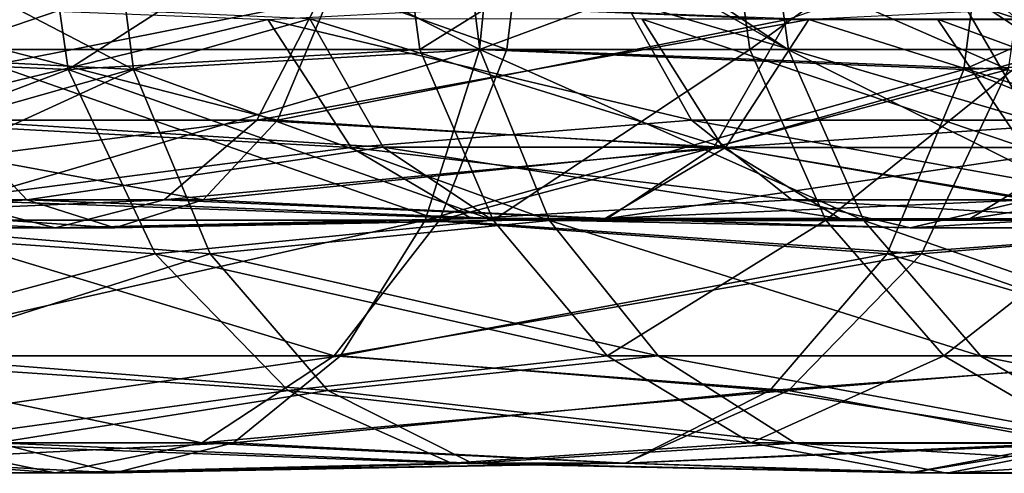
# Model space of a CAD drawing. Header units: millimetres. Extents: x -682 to 137, y -14 to 967.
# Tile 118 of 256: x -497.59 to -485.54, y -7.51 to -1.95. Entities that reach past the tile are written whole.
import ezdxf

# ---------------------------------------------------------------- set-up
doc = ezdxf.new("R2010")
doc.units = ezdxf.units.MM
doc.header["$LTSCALE"] = 65.185185
for name, color, linetype in [('4478', 7, 'CONTINUOUS'), ('4479', 7, 'CONTINUOUS'), ('4482', 7, 'CONTINUOUS'), ('4483', 7, 'CONTINUOUS'), ('4486', 7, 'CONTINUOUS'), ('4487', 7, 'CONTINUOUS'), ('4490', 7, 'CONTINUOUS'), ('4491', 7, 'CONTINUOUS')]:
    doc.layers.add(name, color=color, linetype=linetype)

msp = doc.modelspace()

# ---------------------------------------------------------------- linework, layer by layer
at = {"layer": '4478', "color": 7, "linetype": 'CONTINUOUS', "true_color": 0x191919}
for points in [[(-501.122, 0, -50.357), (-496.525, 0, -54.542), (-496.198, -2.565, -54.229), (-501.122, 0, -50.357)], [(-500.892, -2.319, -50.071), (-501.122, 0, -50.357), (-496.198, -2.565, -54.229), (-500.892, -2.319, -50.071)], [(-491.731, 0, -38.656), (-498.323, 0, -33.964), (-498.519, -2.319, -34.274), (-491.731, 0, -38.656)], [(-491.731, 0, -38.656), (-498.519, -2.319, -34.274), (-491.961, -2.319, -38.942), (-491.731, 0, -38.656)], [(-485.703, 0, -44.154), (-491.731, 0, -38.656), (-491.961, -2.319, -38.942), (-485.703, 0, -44.154)], [(-485.703, 0, -44.154), (-491.961, -2.319, -38.942), (-486.03, -2.565, -44.468), (-485.703, 0, -44.154)], [(-500.225, -4.411, -49.24), (-500.892, -2.319, -50.071), (-496.198, -2.565, -54.229), (-500.225, -4.411, -49.24)], [(-498.519, -2.319, -34.274), (-499.09, -4.411, -35.174), (-491.961, -2.319, -38.942), (-498.519, -2.319, -34.274)], [(-491.961, -2.319, -38.942), (-499.09, -4.411, -35.174), (-492.627, -4.411, -39.773), (-491.961, -2.319, -38.942)], [(-491.961, -2.319, -38.942), (-492.627, -4.411, -39.773), (-486.03, -2.565, -44.468), (-491.961, -2.319, -38.942)], [(-495.259, -4.821, -53.327), (-500.225, -4.411, -49.24), (-496.198, -2.565, -54.229), (-495.259, -4.821, -53.327)], [(-486.03, -2.565, -44.468), (-492.627, -4.411, -39.773), (-486.969, -4.821, -45.369), (-486.03, -2.565, -44.468)], [(-499.187, -6.071, -47.946), (-500.225, -4.411, -49.24), (-495.259, -4.821, -53.327), (-499.187, -6.071, -47.946)], [(-499.09, -4.411, -35.174), (-499.98, -6.071, -36.575), (-492.627, -4.411, -39.773), (-499.09, -4.411, -35.174)], [(-492.627, -4.411, -39.773), (-499.98, -6.071, -36.575), (-493.666, -6.071, -41.068), (-492.627, -4.411, -39.773)], [(-492.627, -4.411, -39.773), (-493.666, -6.071, -41.068), (-486.969, -4.821, -45.369), (-492.627, -4.411, -39.773)], [(-493.819, -6.495, -51.945), (-499.187, -6.071, -47.946), (-495.259, -4.821, -53.327), (-493.819, -6.495, -51.945)], [(-486.969, -4.821, -45.369), (-493.666, -6.071, -41.068), (-488.409, -6.495, -46.751), (-486.969, -4.821, -45.369)], [(-499.98, -6.071, -36.575), (-501.101, -7.137, -38.341), (-493.666, -6.071, -41.068), (-499.98, -6.071, -36.575)], [(-493.666, -6.071, -41.068), (-501.101, -7.137, -38.341), (-494.975, -7.137, -42.699), (-493.666, -6.071, -41.068)], [(-497.878, -7.137, -46.315), (-499.187, -6.071, -47.946), (-493.819, -6.495, -51.945), (-497.878, -7.137, -46.315)], [(-493.666, -6.071, -41.068), (-494.975, -7.137, -42.699), (-488.409, -6.495, -46.751), (-493.666, -6.071, -41.068)], [(-492.054, -7.386, -50.25), (-497.878, -7.137, -46.315), (-493.819, -6.495, -51.945), (-492.054, -7.386, -50.25)], [(-488.409, -6.495, -46.751), (-494.975, -7.137, -42.699), (-490.175, -7.386, -48.446), (-488.409, -6.495, -46.751)], [(-502.343, -7.504, -40.298), (-503.586, -7.137, -42.255), (-496.426, -7.504, -44.507), (-502.343, -7.504, -40.298)], [(-496.426, -7.504, -44.507), (-503.586, -7.137, -42.255), (-497.878, -7.137, -46.315), (-496.426, -7.504, -44.507)], [(-501.101, -7.137, -38.341), (-502.343, -7.504, -40.298), (-494.975, -7.137, -42.699), (-501.101, -7.137, -38.341)], [(-494.975, -7.137, -42.699), (-502.343, -7.504, -40.298), (-496.426, -7.504, -44.507), (-494.975, -7.137, -42.699)], [(-496.426, -7.504, -44.507), (-497.878, -7.137, -46.315), (-492.054, -7.386, -50.25), (-496.426, -7.504, -44.507)], [(-494.975, -7.137, -42.699), (-496.426, -7.504, -44.507), (-490.175, -7.386, -48.446), (-494.975, -7.137, -42.699)], [(-490.175, -7.386, -48.446), (-496.426, -7.504, -44.507), (-492.054, -7.386, -50.25), (-490.175, -7.386, -48.446)]]:
    msp.add_3dface(points, dxfattribs=at)
at = {"layer": '4479', "color": 7, "linetype": 'CONTINUOUS', "true_color": 0x191919}
for points in [[(-500.637, -3.184, -37.611), (-500.114, -1.723, -36.787), (-494.434, -3.184, -42.024), (-500.637, -3.184, -37.611)], [(-494.434, -3.184, -42.024), (-500.114, -1.723, -36.787), (-493.823, -1.723, -41.264), (-494.434, -3.184, -42.024)], [(-499.029, -1.723, -47.75), (-498.419, -3.184, -46.989), (-494.042, -1.943, -52.159), (-499.029, -1.723, -47.75)], [(-494.434, -3.184, -42.024), (-493.823, -1.723, -41.264), (-488.189, -1.952, -46.54), (-494.434, -3.184, -42.024)], [(-494.042, -1.943, -52.159), (-498.419, -3.184, -46.989), (-493.143, -3.513, -51.295), (-494.042, -1.943, -52.159)], [(-489.091, -3.52, -47.406), (-494.434, -3.184, -42.024), (-488.189, -1.952, -46.54), (-489.091, -3.52, -47.406)], [(-498.419, -3.184, -46.989), (-503.266, -4.16, -41.752), (-497.505, -4.16, -45.85), (-498.419, -3.184, -46.989)], [(-501.42, -4.16, -38.844), (-500.637, -3.184, -37.611), (-495.348, -4.16, -43.163), (-501.42, -4.16, -38.844)], [(-495.348, -4.16, -43.163), (-500.637, -3.184, -37.611), (-494.434, -3.184, -42.024), (-495.348, -4.16, -43.163)], [(-498.419, -3.184, -46.989), (-497.505, -4.16, -45.85), (-493.143, -3.513, -51.295), (-498.419, -3.184, -46.989)], [(-495.348, -4.16, -43.163), (-494.434, -3.184, -42.024), (-489.091, -3.52, -47.406), (-495.348, -4.16, -43.163)], [(-493.143, -3.513, -51.295), (-497.505, -4.16, -45.85), (-491.841, -4.386, -50.046), (-493.143, -3.513, -51.295)], [(-490.395, -4.388, -48.657), (-495.348, -4.16, -43.163), (-489.091, -3.52, -47.406), (-490.395, -4.388, -48.657)], [(-503.266, -4.16, -41.752), (-502.343, -4.503, -40.298), (-497.505, -4.16, -45.85), (-503.266, -4.16, -41.752)], [(-502.343, -4.503, -40.298), (-501.42, -4.16, -38.844), (-496.426, -4.503, -44.507), (-502.343, -4.503, -40.298)], [(-497.505, -4.16, -45.85), (-502.343, -4.503, -40.298), (-496.426, -4.503, -44.507), (-497.505, -4.16, -45.85)], [(-496.426, -4.503, -44.507), (-501.42, -4.16, -38.844), (-495.348, -4.16, -43.163), (-496.426, -4.503, -44.507)], [(-497.505, -4.16, -45.85), (-496.426, -4.503, -44.507), (-491.841, -4.386, -50.046), (-497.505, -4.16, -45.85)], [(-496.426, -4.503, -44.507), (-495.348, -4.16, -43.163), (-490.395, -4.388, -48.657), (-496.426, -4.503, -44.507)], [(-491.841, -4.386, -50.046), (-496.426, -4.503, -44.507), (-490.395, -4.388, -48.657), (-491.841, -4.386, -50.046)]]:
    msp.add_3dface(points, dxfattribs=at)
at = {"layer": '4482', "color": 7, "linetype": 'CONTINUOUS', "true_color": 0x191919}
for points in [[(-496.198, -2.565, -54.229), (-496.525, 0, -54.542), (-491.958, -2.32, -59.383), (-496.198, -2.565, -54.229)], [(-496.525, 0, -54.542), (-492.252, 0, -59.602), (-491.958, -2.32, -59.383), (-496.525, 0, -54.542)], [(-492.252, 0, -59.602), (-491.683, 0, -60.38), (-488.178, -2.321, -65.114), (-492.252, 0, -59.602)], [(-491.958, -2.32, -59.383), (-492.252, 0, -59.602), (-488.178, -2.321, -65.114), (-491.958, -2.32, -59.383)], [(-491.683, 0, -60.38), (-488.495, 0, -65.299), (-488.178, -2.321, -65.114), (-491.683, 0, -60.38)], [(-488.495, 0, -65.299), (-487.529, 0, -67.017), (-484.975, -2.319, -71.35), (-488.495, 0, -65.299)], [(-488.178, -2.321, -65.114), (-488.495, 0, -65.299), (-484.975, -2.319, -71.35), (-488.178, -2.321, -65.114)], [(-487.529, 0, -67.017), (-485.31, 0, -71.501), (-484.975, -2.319, -71.35), (-487.529, 0, -67.017)], [(-485.703, 0, -44.154), (-486.03, -2.565, -44.468), (-480.229, 0, -50.622), (-485.703, 0, -44.154)], [(-480.229, 0, -50.622), (-486.03, -2.565, -44.468), (-480.523, -2.32, -50.842), (-480.229, 0, -50.622)], [(-491.104, -4.412, -58.745), (-496.198, -2.565, -54.229), (-491.958, -2.32, -59.383), (-491.104, -4.412, -58.745)], [(-491.104, -4.412, -58.745), (-491.958, -2.32, -59.383), (-487.257, -4.415, -64.576), (-491.104, -4.412, -58.745)], [(-487.257, -4.415, -64.576), (-491.958, -2.32, -59.383), (-488.178, -2.321, -65.114), (-487.257, -4.415, -64.576)], [(-484.003, -4.411, -70.913), (-488.178, -2.321, -65.114), (-484.975, -2.319, -71.35), (-484.003, -4.411, -70.913)], [(-487.257, -4.415, -64.576), (-488.178, -2.321, -65.114), (-484.003, -4.411, -70.913), (-487.257, -4.415, -64.576)], [(-480.523, -2.32, -50.842), (-486.03, -2.565, -44.468), (-481.377, -4.412, -51.48), (-480.523, -2.32, -50.842)], [(-495.259, -4.821, -53.327), (-496.198, -2.565, -54.229), (-491.104, -4.412, -58.745), (-495.259, -4.821, -53.327)], [(-486.03, -2.565, -44.468), (-486.969, -4.821, -45.369), (-481.377, -4.412, -51.48), (-486.03, -2.565, -44.468)], [(-489.774, -6.073, -57.752), (-495.259, -4.821, -53.327), (-491.104, -4.412, -58.745), (-489.774, -6.073, -57.752)], [(-489.774, -6.073, -57.752), (-491.104, -4.412, -58.745), (-485.823, -6.076, -63.739), (-489.774, -6.073, -57.752)], [(-485.823, -6.076, -63.739), (-491.104, -4.412, -58.745), (-487.257, -4.415, -64.576), (-485.823, -6.076, -63.739)], [(-482.489, -6.071, -70.233), (-487.257, -4.415, -64.576), (-484.003, -4.411, -70.913), (-482.489, -6.071, -70.233)], [(-485.823, -6.076, -63.739), (-487.257, -4.415, -64.576), (-482.489, -6.071, -70.233), (-485.823, -6.076, -63.739)], [(-481.377, -4.412, -51.48), (-486.969, -4.821, -45.369), (-482.707, -6.073, -52.473), (-481.377, -4.412, -51.48)], [(-493.819, -6.495, -51.945), (-495.259, -4.821, -53.327), (-489.774, -6.073, -57.752), (-493.819, -6.495, -51.945)], [(-486.969, -4.821, -45.369), (-488.409, -6.495, -46.751), (-482.707, -6.073, -52.473), (-486.969, -4.821, -45.369)], [(-488.098, -7.14, -56.5), (-493.819, -6.495, -51.945), (-489.774, -6.073, -57.752), (-488.098, -7.14, -56.5)], [(-488.098, -7.14, -56.5), (-489.774, -6.073, -57.752), (-484.016, -7.143, -62.684), (-488.098, -7.14, -56.5)], [(-484.016, -7.143, -62.684), (-489.774, -6.073, -57.752), (-485.823, -6.076, -63.739), (-484.016, -7.143, -62.684)], [(-482.707, -6.073, -52.473), (-488.409, -6.495, -46.751), (-484.383, -7.14, -53.725), (-482.707, -6.073, -52.473)], [(-480.582, -7.137, -69.376), (-485.823, -6.076, -63.739), (-482.489, -6.071, -70.233), (-480.582, -7.137, -69.376)], [(-484.016, -7.143, -62.684), (-485.823, -6.076, -63.739), (-480.582, -7.137, -69.376), (-484.016, -7.143, -62.684)], [(-492.054, -7.386, -50.25), (-493.819, -6.495, -51.945), (-488.098, -7.14, -56.5), (-492.054, -7.386, -50.25)], [(-488.409, -6.495, -46.751), (-490.175, -7.386, -48.446), (-484.383, -7.14, -53.725), (-488.409, -6.495, -46.751)], [(-486.24, -7.507, -55.112), (-492.054, -7.386, -50.25), (-488.098, -7.14, -56.5), (-486.24, -7.507, -55.112)], [(-484.383, -7.14, -53.725), (-490.175, -7.386, -48.446), (-486.24, -7.507, -55.112), (-484.383, -7.14, -53.725)], [(-486.24, -7.507, -55.112), (-488.098, -7.14, -56.5), (-482.013, -7.511, -61.515), (-486.24, -7.507, -55.112)], [(-482.013, -7.511, -61.515), (-488.098, -7.14, -56.5), (-484.016, -7.143, -62.684), (-482.013, -7.511, -61.515)], [(-484.383, -7.14, -53.725), (-486.24, -7.507, -55.112), (-480.011, -7.143, -60.346), (-484.383, -7.14, -53.725)], [(-480.011, -7.143, -60.346), (-486.24, -7.507, -55.112), (-482.013, -7.511, -61.515), (-480.011, -7.143, -60.346)], [(-490.175, -7.386, -48.446), (-492.054, -7.386, -50.25), (-486.24, -7.507, -55.112), (-490.175, -7.386, -48.446)]]:
    msp.add_3dface(points, dxfattribs=at)
at = {"layer": '4483', "color": 7, "linetype": 'CONTINUOUS', "true_color": 0x191919}
for points in [[(-483.533, -1.954, -51.969), (-488.189, -1.952, -46.54), (-482.633, 0, -52.418), (-483.533, -1.954, -51.969)], [(-494.042, -1.943, -52.159), (-493.143, -3.513, -51.295), (-488.982, -3.516, -56.151), (-494.042, -1.943, -52.159)], [(-489.971, -1.945, -56.911), (-494.042, -1.943, -52.159), (-488.982, -3.516, -56.151), (-489.971, -1.945, -56.911)], [(-486.355, -1.946, -62.172), (-489.971, -1.945, -56.911), (-485.293, -3.518, -61.517), (-486.355, -1.946, -62.172)], [(-485.293, -3.518, -61.517), (-489.971, -1.945, -56.911), (-488.982, -3.516, -56.151), (-485.293, -3.518, -61.517)], [(-489.091, -3.52, -47.406), (-488.189, -1.952, -46.54), (-483.533, -1.954, -51.969), (-489.091, -3.52, -47.406)], [(-484.525, -3.522, -52.73), (-489.091, -3.52, -47.406), (-483.533, -1.954, -51.969), (-484.525, -3.522, -52.73)], [(-483.221, -1.945, -67.854), (-486.355, -1.946, -62.172), (-482.102, -3.516, -67.304), (-483.221, -1.945, -67.854)], [(-482.102, -3.516, -67.304), (-486.355, -1.946, -62.172), (-485.293, -3.518, -61.517), (-482.102, -3.516, -67.304)], [(-493.143, -3.513, -51.295), (-491.841, -4.386, -50.046), (-487.549, -4.389, -55.052), (-493.143, -3.513, -51.295)], [(-488.982, -3.516, -56.151), (-493.143, -3.513, -51.295), (-487.549, -4.389, -55.052), (-488.982, -3.516, -56.151)], [(-490.395, -4.388, -48.657), (-489.091, -3.52, -47.406), (-484.525, -3.522, -52.73), (-490.395, -4.388, -48.657)], [(-485.959, -4.392, -53.831), (-490.395, -4.388, -48.657), (-484.525, -3.522, -52.73), (-485.959, -4.392, -53.831)], [(-485.293, -3.518, -61.517), (-488.982, -3.516, -56.151), (-483.756, -4.392, -60.568), (-485.293, -3.518, -61.517)], [(-483.756, -4.392, -60.568), (-488.982, -3.516, -56.151), (-487.549, -4.389, -55.052), (-483.756, -4.392, -60.568)], [(-480.51, -3.525, -58.565), (-485.959, -4.392, -53.831), (-484.525, -3.522, -52.73), (-480.51, -3.525, -58.565)], [(-482.049, -4.394, -59.515), (-485.959, -4.392, -53.831), (-480.51, -3.525, -58.565), (-482.049, -4.394, -59.515)], [(-491.841, -4.386, -50.046), (-490.395, -4.388, -48.657), (-485.959, -4.392, -53.831), (-491.841, -4.386, -50.046)], [(-487.549, -4.389, -55.052), (-491.841, -4.386, -50.046), (-485.959, -4.392, -53.831), (-487.549, -4.389, -55.052)], [(-483.756, -4.392, -60.568), (-487.549, -4.389, -55.052), (-482.049, -4.394, -59.515), (-483.756, -4.392, -60.568)], [(-482.049, -4.394, -59.515), (-487.549, -4.389, -55.052), (-485.959, -4.392, -53.831), (-482.049, -4.394, -59.515)]]:
    msp.add_3dface(points, dxfattribs=at)
at = {"layer": '4486', "color": 7, "linetype": 'CONTINUOUS', "true_color": 0x191919}
for points in [[(-493.003, 0, -139.964), (-497.367, 0, -146.434), (-496.998, -2.565, -146.695), (-493.003, 0, -139.964)], [(-492.694, -2.319, -140.162), (-493.003, 0, -139.964), (-496.998, -2.565, -146.695), (-492.694, -2.319, -140.162)], [(-488.974, 0, -133.258), (-493.003, 0, -139.964), (-492.694, -2.319, -140.162), (-488.974, 0, -133.258)], [(-488.653, -2.319, -133.438), (-488.974, 0, -133.258), (-492.694, -2.319, -140.162), (-488.653, -2.319, -133.438)], [(-485.457, 0, -126.404), (-488.974, 0, -133.258), (-488.653, -2.319, -133.438), (-485.457, 0, -126.404)], [(-485.124, -2.318, -126.559), (-485.457, 0, -126.404), (-488.653, -2.319, -133.438), (-485.124, -2.318, -126.559)], [(-491.797, -4.411, -140.737), (-492.694, -2.319, -140.162), (-496.998, -2.565, -146.695), (-491.797, -4.411, -140.737)], [(-491.797, -4.411, -140.737), (-488.653, -2.319, -133.438), (-492.694, -2.319, -140.162), (-491.797, -4.411, -140.737)], [(-487.723, -4.411, -133.958), (-488.653, -2.319, -133.438), (-491.797, -4.411, -140.737), (-487.723, -4.411, -133.958)], [(-487.723, -4.411, -133.958), (-485.124, -2.318, -126.559), (-488.653, -2.319, -133.438), (-487.723, -4.411, -133.958)], [(-484.158, -4.409, -127.007), (-485.124, -2.318, -126.559), (-487.723, -4.411, -133.958), (-484.158, -4.409, -127.007)], [(-495.934, -4.821, -147.447), (-491.797, -4.411, -140.737), (-496.998, -2.565, -146.695), (-495.934, -4.821, -147.447)], [(-485.487, -2.565, -154.83), (-481.578, -4.411, -147.287), (-486.551, -4.821, -154.079), (-485.487, -2.565, -154.83)], [(-490.4, -6.071, -141.633), (-491.797, -4.411, -140.737), (-495.934, -4.821, -147.447), (-490.4, -6.071, -141.633)], [(-490.4, -6.071, -141.633), (-487.723, -4.411, -133.958), (-491.797, -4.411, -140.737), (-490.4, -6.071, -141.633)], [(-486.275, -6.072, -134.769), (-487.723, -4.411, -133.958), (-490.4, -6.071, -141.633), (-486.275, -6.072, -134.769)], [(-486.275, -6.072, -134.769), (-484.158, -4.409, -127.007), (-487.723, -4.411, -133.958), (-486.275, -6.072, -134.769)], [(-481.578, -4.411, -147.287), (-482.975, -6.071, -146.392), (-486.551, -4.821, -154.079), (-481.578, -4.411, -147.287)], [(-482.653, -6.068, -127.706), (-484.158, -4.409, -127.007), (-486.275, -6.072, -134.769), (-482.653, -6.068, -127.706)], [(-494.305, -6.495, -148.598), (-490.4, -6.071, -141.633), (-495.934, -4.821, -147.447), (-494.305, -6.495, -148.598)], [(-486.551, -4.821, -154.079), (-482.975, -6.071, -146.392), (-488.18, -6.495, -152.927), (-486.551, -4.821, -154.079)], [(-488.639, -7.136, -142.761), (-490.4, -6.071, -141.633), (-494.305, -6.495, -148.598), (-488.639, -7.136, -142.761)], [(-488.639, -7.136, -142.761), (-486.275, -6.072, -134.769), (-490.4, -6.071, -141.633), (-488.639, -7.136, -142.761)], [(-484.45, -7.138, -135.791), (-486.275, -6.072, -134.769), (-488.639, -7.136, -142.761), (-484.45, -7.138, -135.791)], [(-482.975, -6.071, -146.392), (-484.736, -7.136, -145.263), (-488.18, -6.495, -152.927), (-482.975, -6.071, -146.392)], [(-484.45, -7.138, -135.791), (-482.653, -6.068, -127.706), (-486.275, -6.072, -134.769), (-484.45, -7.138, -135.791)], [(-492.306, -7.386, -150.011), (-488.639, -7.136, -142.761), (-494.305, -6.495, -148.598), (-492.306, -7.386, -150.011)], [(-488.18, -6.495, -152.927), (-484.736, -7.136, -145.263), (-490.179, -7.386, -151.514), (-488.18, -6.495, -152.927)], [(-486.687, -7.504, -144.012), (-488.639, -7.136, -142.761), (-492.306, -7.386, -150.011), (-486.687, -7.504, -144.012)], [(-484.736, -7.136, -145.263), (-486.687, -7.504, -144.012), (-490.179, -7.386, -151.514), (-484.736, -7.136, -145.263)], [(-486.687, -7.504, -144.012), (-484.45, -7.138, -135.791), (-488.639, -7.136, -142.761), (-486.687, -7.504, -144.012)], [(-484.736, -7.136, -145.263), (-482.427, -7.505, -136.924), (-486.687, -7.504, -144.012), (-484.736, -7.136, -145.263)], [(-482.427, -7.505, -136.924), (-484.45, -7.138, -135.791), (-486.687, -7.504, -144.012), (-482.427, -7.505, -136.924)], [(-490.179, -7.386, -151.514), (-486.687, -7.504, -144.012), (-492.306, -7.386, -150.011), (-490.179, -7.386, -151.514)]]:
    msp.add_3dface(points, dxfattribs=at)
at = {"layer": '4487', "color": 7, "linetype": 'CONTINUOUS', "true_color": 0x191919}
for points in [[(-490.188, -1.723, -141.768), (-489.367, -3.184, -142.295), (-494.553, -1.952, -148.423), (-490.188, -1.723, -141.768)], [(-486.056, -1.723, -134.892), (-485.205, -3.184, -135.369), (-490.188, -1.723, -141.768), (-486.056, -1.723, -134.892)], [(-490.188, -1.723, -141.768), (-485.205, -3.184, -135.369), (-489.367, -3.184, -142.295), (-490.188, -1.723, -141.768)], [(-484.008, -3.184, -145.73), (-483.186, -1.723, -146.256), (-487.931, -1.952, -153.103), (-484.008, -3.184, -145.73)], [(-482.425, -1.722, -127.811), (-481.54, -3.182, -128.222), (-486.056, -1.723, -134.892), (-482.425, -1.722, -127.811)], [(-486.056, -1.723, -134.892), (-481.54, -3.182, -128.222), (-485.205, -3.184, -135.369), (-486.056, -1.723, -134.892)], [(-494.553, -1.952, -148.423), (-489.367, -3.184, -142.295), (-493.533, -3.518, -149.143), (-494.553, -1.952, -148.423)], [(-488.951, -3.518, -152.382), (-484.008, -3.184, -145.73), (-487.931, -1.952, -153.103), (-488.951, -3.518, -152.382)], [(-489.367, -3.184, -142.295), (-488.138, -4.16, -143.083), (-493.533, -3.518, -149.143), (-489.367, -3.184, -142.295)], [(-485.205, -3.184, -135.369), (-483.931, -4.16, -136.082), (-489.367, -3.184, -142.295), (-485.205, -3.184, -135.369)], [(-489.367, -3.184, -142.295), (-483.931, -4.16, -136.082), (-488.138, -4.16, -143.083), (-489.367, -3.184, -142.295)], [(-485.237, -4.16, -144.942), (-484.008, -3.184, -145.73), (-488.951, -3.518, -152.382), (-485.237, -4.16, -144.942)], [(-493.533, -3.518, -149.143), (-488.138, -4.16, -143.083), (-492.06, -4.387, -150.185), (-493.533, -3.518, -149.143)], [(-490.425, -4.387, -151.341), (-485.237, -4.16, -144.942), (-488.951, -3.518, -152.382), (-490.425, -4.387, -151.341)], [(-488.138, -4.16, -143.083), (-486.687, -4.502, -144.012), (-492.06, -4.387, -150.185), (-488.138, -4.16, -143.083)], [(-486.687, -4.502, -144.012), (-485.237, -4.16, -144.942), (-490.425, -4.387, -151.341), (-486.687, -4.502, -144.012)], [(-483.931, -4.16, -136.082), (-482.427, -4.503, -136.924), (-488.138, -4.16, -143.083), (-483.931, -4.16, -136.082)], [(-488.138, -4.16, -143.083), (-482.427, -4.503, -136.924), (-486.687, -4.502, -144.012), (-488.138, -4.16, -143.083)], [(-482.427, -4.503, -136.924), (-480.924, -4.16, -137.765), (-486.687, -4.502, -144.012), (-482.427, -4.503, -136.924)], [(-486.687, -4.502, -144.012), (-480.924, -4.16, -137.765), (-485.237, -4.16, -144.942), (-486.687, -4.502, -144.012)], [(-492.06, -4.387, -150.185), (-486.687, -4.502, -144.012), (-490.425, -4.387, -151.341), (-492.06, -4.387, -150.185)]]:
    msp.add_3dface(points, dxfattribs=at)
at = {"layer": '4490', "color": 7, "linetype": 'CONTINUOUS', "true_color": 0x191919}
for points in [[(-497.367, 0, -146.434), (-502.971, 0, -153.812), (-502.687, -2.319, -154.044), (-497.367, 0, -146.434)], [(-496.998, -2.565, -146.695), (-497.367, 0, -146.434), (-502.687, -2.319, -154.044), (-496.998, -2.565, -146.695)], [(-498.177, 0, -171.097), (-491.629, -2.319, -163.061), (-498.444, -2.32, -170.845), (-498.177, 0, -171.097)], [(-498.177, 0, -171.097), (-491.344, 0, -163.293), (-491.629, -2.319, -163.061), (-498.177, 0, -171.097)], [(-491.344, 0, -163.293), (-485.487, -2.565, -154.83), (-491.629, -2.319, -163.061), (-491.344, 0, -163.293)], [(-485.118, 0, -155.092), (-485.487, -2.565, -154.83), (-491.344, 0, -163.293), (-485.118, 0, -155.092)], [(-501.861, -4.41, -154.717), (-496.998, -2.565, -146.695), (-502.687, -2.319, -154.044), (-501.861, -4.41, -154.717)], [(-498.444, -2.32, -170.845), (-492.454, -4.41, -162.388), (-499.22, -4.413, -170.114), (-498.444, -2.32, -170.845)], [(-491.629, -2.319, -163.061), (-492.454, -4.41, -162.388), (-498.444, -2.32, -170.845), (-491.629, -2.319, -163.061)], [(-491.629, -2.319, -163.061), (-485.487, -2.565, -154.83), (-492.454, -4.41, -162.388), (-491.629, -2.319, -163.061)], [(-495.934, -4.821, -147.447), (-496.998, -2.565, -146.695), (-501.861, -4.41, -154.717), (-495.934, -4.821, -147.447)], [(-485.487, -2.565, -154.83), (-486.551, -4.821, -154.079), (-492.454, -4.41, -162.388), (-485.487, -2.565, -154.83)], [(-500.575, -6.07, -155.766), (-495.934, -4.821, -147.447), (-501.861, -4.41, -154.717), (-500.575, -6.07, -155.766)], [(-499.22, -4.413, -170.114), (-493.741, -6.07, -161.339), (-500.428, -6.074, -168.975), (-499.22, -4.413, -170.114)], [(-492.454, -4.41, -162.388), (-493.741, -6.07, -161.339), (-499.22, -4.413, -170.114), (-492.454, -4.41, -162.388)], [(-492.454, -4.41, -162.388), (-486.551, -4.821, -154.079), (-493.741, -6.07, -161.339), (-492.454, -4.41, -162.388)], [(-494.305, -6.495, -148.598), (-495.934, -4.821, -147.447), (-500.575, -6.07, -155.766), (-494.305, -6.495, -148.598)], [(-486.551, -4.821, -154.079), (-488.18, -6.495, -152.927), (-493.741, -6.07, -161.339), (-486.551, -4.821, -154.079)], [(-500.428, -6.074, -168.975), (-495.361, -7.136, -160.018), (-501.951, -7.14, -167.541), (-500.428, -6.074, -168.975)], [(-498.954, -7.136, -157.088), (-494.305, -6.495, -148.598), (-500.575, -6.07, -155.766), (-498.954, -7.136, -157.088)], [(-493.741, -6.07, -161.339), (-495.361, -7.136, -160.018), (-500.428, -6.074, -168.975), (-493.741, -6.07, -161.339)], [(-493.741, -6.07, -161.339), (-488.18, -6.495, -152.927), (-495.361, -7.136, -160.018), (-493.741, -6.07, -161.339)], [(-492.306, -7.386, -150.011), (-494.305, -6.495, -148.598), (-498.954, -7.136, -157.088), (-492.306, -7.386, -150.011)], [(-488.18, -6.495, -152.927), (-490.179, -7.386, -151.514), (-495.361, -7.136, -160.018), (-488.18, -6.495, -152.927)], [(-497.158, -7.503, -158.553), (-498.954, -7.136, -157.088), (-503.638, -7.508, -165.951), (-497.158, -7.503, -158.553)], [(-501.951, -7.14, -167.541), (-497.158, -7.503, -158.553), (-503.638, -7.508, -165.951), (-501.951, -7.14, -167.541)], [(-495.361, -7.136, -160.018), (-497.158, -7.503, -158.553), (-501.951, -7.14, -167.541), (-495.361, -7.136, -160.018)], [(-497.158, -7.503, -158.553), (-492.306, -7.386, -150.011), (-498.954, -7.136, -157.088), (-497.158, -7.503, -158.553)], [(-495.361, -7.136, -160.018), (-490.179, -7.386, -151.514), (-497.158, -7.503, -158.553), (-495.361, -7.136, -160.018)], [(-490.179, -7.386, -151.514), (-492.306, -7.386, -150.011), (-497.158, -7.503, -158.553), (-490.179, -7.386, -151.514)]]:
    msp.add_3dface(points, dxfattribs=at)
at = {"layer": '4491', "color": 7, "linetype": 'CONTINUOUS', "true_color": 0x191919}
for points in [[(-494.691, -3.183, -160.564), (-493.935, -1.723, -161.181), (-501.321, -3.185, -168.134), (-494.691, -3.183, -160.564)], [(-501.321, -3.185, -168.134), (-493.935, -1.723, -161.181), (-500.611, -1.724, -168.803), (-501.321, -3.185, -168.134)], [(-500.38, -1.723, -155.925), (-494.553, -1.952, -148.423), (-499.624, -3.183, -156.541), (-500.38, -1.723, -155.925)], [(-494.691, -3.183, -160.564), (-487.931, -1.952, -153.103), (-493.935, -1.723, -161.181), (-494.691, -3.183, -160.564)], [(-494.553, -1.952, -148.423), (-493.533, -3.518, -149.143), (-499.624, -3.183, -156.541), (-494.553, -1.952, -148.423)], [(-488.951, -3.518, -152.382), (-487.931, -1.952, -153.103), (-494.691, -3.183, -160.564), (-488.951, -3.518, -152.382)], [(-495.823, -4.159, -159.641), (-494.691, -3.183, -160.564), (-502.384, -4.162, -167.132), (-495.823, -4.159, -159.641)], [(-502.384, -4.162, -167.132), (-494.691, -3.183, -160.564), (-501.321, -3.185, -168.134), (-502.384, -4.162, -167.132)], [(-499.624, -3.183, -156.541), (-493.533, -3.518, -149.143), (-498.493, -4.159, -157.464), (-499.624, -3.183, -156.541)], [(-495.823, -4.159, -159.641), (-488.951, -3.518, -152.382), (-494.691, -3.183, -160.564), (-495.823, -4.159, -159.641)], [(-493.533, -3.518, -149.143), (-492.06, -4.387, -150.185), (-498.493, -4.159, -157.464), (-493.533, -3.518, -149.143)], [(-490.425, -4.387, -151.341), (-488.951, -3.518, -152.382), (-495.823, -4.159, -159.641), (-490.425, -4.387, -151.341)], [(-498.493, -4.159, -157.464), (-497.158, -4.502, -158.553), (-504.892, -4.162, -164.769), (-498.493, -4.159, -157.464)], [(-504.892, -4.162, -164.769), (-497.158, -4.502, -158.553), (-503.638, -4.505, -165.951), (-504.892, -4.162, -164.769)], [(-497.158, -4.502, -158.553), (-495.823, -4.159, -159.641), (-503.638, -4.505, -165.951), (-497.158, -4.502, -158.553)], [(-503.638, -4.505, -165.951), (-495.823, -4.159, -159.641), (-502.384, -4.162, -167.132), (-503.638, -4.505, -165.951)], [(-498.493, -4.159, -157.464), (-492.06, -4.387, -150.185), (-497.158, -4.502, -158.553), (-498.493, -4.159, -157.464)], [(-497.158, -4.502, -158.553), (-490.425, -4.387, -151.341), (-495.823, -4.159, -159.641), (-497.158, -4.502, -158.553)], [(-492.06, -4.387, -150.185), (-490.425, -4.387, -151.341), (-497.158, -4.502, -158.553), (-492.06, -4.387, -150.185)]]:
    msp.add_3dface(points, dxfattribs=at)

doc.saveas('drawing.dxf')
